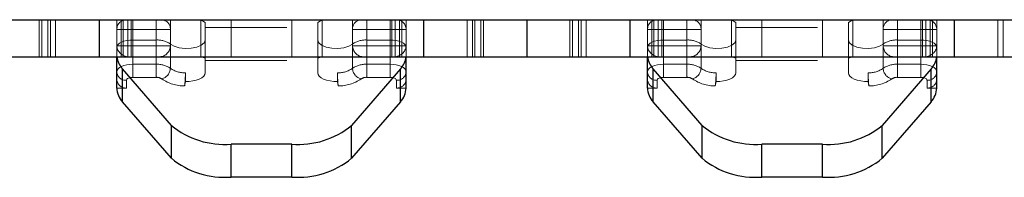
# Model space of a CAD drawing. Header units: inches. Extents: x -57.7 to -21.7, y -3.8 to 19.3.
# Tile 8 of 70: x -46.953 to -45.747, y 6.136 to 6.329. Entities that reach past the tile are written whole.
import ezdxf

# ---------------------------------------------------------------- set-up
doc = ezdxf.new("R2010")
doc.units = ezdxf.units.IN
doc.header["$LTSCALE"] = 0.5
doc.header["$MEASUREMENT"] = 0
doc.linetypes.add('HIDDEN', pattern=[0.225, 0.15, -0.075])
doc.layers.add('APP-M-S', color=30, linetype='Continuous')

msp = doc.modelspace()

# ---------------------------------------------------------------- linework, layer by layer
at = {"layer": 'APP-M-S', "linetype": 'Continuous', "lineweight": 25}
for p, q in [((-46.98178, 6.32887), (-46.33178, 6.32887)), ((-46.33178, 6.32887), (-45.68178, 6.32887)), ((-46.33178, 6.32887), (-46.33178, 6.28359)), ((-46.33178, 6.32887), (-46.33178, 6.28359)), ((-46.98178, 6.28359), (-46.33178, 6.28359)), ((-46.83394, 6.25588), (-46.83394, 6.28359)), ((-46.47961, 6.25588), (-46.47961, 6.28359)), ((-46.33178, 6.28359), (-45.68178, 6.28359)), ((-46.18394, 6.25588), (-46.18394, 6.28359)), ((-45.82961, 6.25588), (-45.82961, 6.28359)), ((-46.76713, 6.19968), (-46.8269, 6.26868)), ((-46.8269, 6.22852), (-46.8269, 6.26868)), ((-46.48665, 6.26868), (-46.54643, 6.19968)), ((-46.48665, 6.22852), (-46.48665, 6.26868)), ((-46.11713, 6.19968), (-46.1769, 6.26868)), ((-46.1769, 6.22852), (-46.1769, 6.26868)), ((-45.83665, 6.26868), (-45.89643, 6.19968)), ((-45.83665, 6.22852), (-45.83665, 6.26868)), ((-46.83394, 6.2454), (-46.83394, 6.25588)), ((-46.47961, 6.2454), (-46.47961, 6.25588)), ((-46.18394, 6.2454), (-46.18394, 6.25588)), ((-45.82961, 6.2454), (-45.82961, 6.25588)), ((-46.76713, 6.15952), (-46.8269, 6.22852)), ((-46.48665, 6.22852), (-46.54643, 6.15952)), ((-46.11713, 6.15952), (-46.1769, 6.22852)), ((-45.83665, 6.22852), (-45.89643, 6.15952)), ((-46.76713, 6.15952), (-46.76713, 6.19968)), ((-46.54643, 6.15952), (-46.54643, 6.19968)), ((-46.11713, 6.15952), (-46.11713, 6.19968)), ((-45.89643, 6.15952), (-45.89643, 6.19968)), ((-46.69402, 6.13666), (-46.69402, 6.17682)), ((-46.61954, 6.17682), (-46.69402, 6.17682)), ((-46.61954, 6.13666), (-46.61954, 6.17682)), ((-46.04402, 6.13666), (-46.04402, 6.17682)), ((-45.96954, 6.17682), (-46.04402, 6.17682)), ((-45.96954, 6.13666), (-45.96954, 6.17682)), ((-46.61954, 6.13666), (-46.69402, 6.13666)), ((-45.96954, 6.13666), (-46.04402, 6.13666))]:
    msp.add_line(p, q, dxfattribs=at)
at = {"layer": 'APP-M-S', "linetype": 'HIDDEN', "lineweight": 18}
for p, q in [((-46.92894, 6.32887), (-46.92894, 6.28359)), ((-46.92568, 6.28359), (-46.92568, 6.32887)), ((-46.91828, 6.28359), (-46.91828, 6.32887)), ((-46.91511, 6.32887), (-46.91511, 6.28359)), ((-46.91511, 6.32887), (-46.91511, 6.28359)), ((-46.90894, 6.32887), (-46.90894, 6.28359)), ((-46.90894, 6.32887), (-46.90894, 6.28359)), ((-46.8556, 6.32887), (-46.8556, 6.28359)), ((-46.8556, 6.32887), (-46.8556, 6.28359)), ((-46.85533, 6.32887), (-46.85533, 6.28359)), ((-46.85533, 6.32887), (-46.85533, 6.28359)), ((-46.83394, 6.31706), (-46.83394, 6.32887)), ((-46.82869, 6.32887), (-46.82869, 6.28359)), ((-46.82607, 6.28359), (-46.82607, 6.32887)), ((-46.82607, 6.32887), (-46.82607, 6.28359)), ((-46.82066, 6.28359), (-46.82066, 6.32887)), ((-46.81628, 6.32887), (-46.81628, 6.28359)), ((-46.81426, 6.32887), (-46.81426, 6.31706)), ((-46.81426, 6.31706), (-46.81426, 6.32887)), ((-46.78578, 6.32887), (-46.78578, 6.31706)), ((-46.78578, 6.31706), (-46.78578, 6.32887)), ((-46.76835, 6.31706), (-46.76835, 6.32887)), ((-46.72568, 6.32541), (-46.73097, 6.32887)), ((-46.73097, 6.28359), (-46.73097, 6.32887)), ((-46.72568, 6.3193), (-46.72568, 6.32541)), ((-46.72568, 6.32541), (-46.72568, 6.31989)), ((-46.69402, 6.32887), (-46.69402, 6.28359)), ((-46.69402, 6.32887), (-46.69402, 6.28359)), ((-46.61954, 6.32887), (-46.61954, 6.28359)), ((-46.61954, 6.32887), (-46.61954, 6.28359)), ((-46.58259, 6.32887), (-46.58788, 6.32541)), ((-46.58788, 6.32541), (-46.58788, 6.3193)), ((-46.58788, 6.32541), (-46.58788, 6.31987)), ((-46.58259, 6.32887), (-46.58259, 6.28359)), ((-46.5452, 6.32887), (-46.5452, 6.31706)), ((-46.52778, 6.31706), (-46.52778, 6.32887)), ((-46.52778, 6.32887), (-46.52778, 6.31706)), ((-46.4993, 6.31706), (-46.4993, 6.32887)), ((-46.4993, 6.32887), (-46.4993, 6.31706)), ((-46.49727, 6.32887), (-46.49727, 6.28359)), ((-46.4929, 6.28359), (-46.4929, 6.32887)), ((-46.48749, 6.28359), (-46.48749, 6.32887)), ((-46.48749, 6.32887), (-46.48749, 6.28359)), ((-46.48486, 6.28359), (-46.48486, 6.32887)), ((-46.47961, 6.32887), (-46.47961, 6.31706)), ((-46.45822, 6.32887), (-46.45822, 6.28359)), ((-46.45822, 6.32887), (-46.45822, 6.28359)), ((-46.45796, 6.32887), (-46.45796, 6.28359)), ((-46.45796, 6.32887), (-46.45796, 6.28359)), ((-46.40461, 6.32887), (-46.40461, 6.28359)), ((-46.40461, 6.32887), (-46.40461, 6.28359)), ((-46.39845, 6.32887), (-46.39845, 6.28359)), ((-46.39845, 6.32887), (-46.39845, 6.28359)), ((-46.39528, 6.32887), (-46.39528, 6.28359)), ((-46.38788, 6.32887), (-46.38788, 6.28359)), ((-46.38461, 6.32887), (-46.38461, 6.28359)), ((-46.27894, 6.32887), (-46.27894, 6.28359)), ((-46.27568, 6.28359), (-46.27568, 6.32887)), ((-46.26828, 6.28359), (-46.26828, 6.32887)), ((-46.26511, 6.32887), (-46.26511, 6.28359)), ((-46.26511, 6.32887), (-46.26511, 6.28359)), ((-46.25894, 6.32887), (-46.25894, 6.28359)), ((-46.25894, 6.32887), (-46.25894, 6.28359)), ((-46.2056, 6.32887), (-46.2056, 6.28359)), ((-46.2056, 6.32887), (-46.2056, 6.28359)), ((-46.20533, 6.32887), (-46.20533, 6.28359)), ((-46.20533, 6.32887), (-46.20533, 6.28359)), ((-46.18394, 6.31706), (-46.18394, 6.32887)), ((-46.17869, 6.32887), (-46.17869, 6.28359)), ((-46.17607, 6.28359), (-46.17607, 6.32887)), ((-46.17607, 6.32887), (-46.17607, 6.28359)), ((-46.17066, 6.28359), (-46.17066, 6.32887)), ((-46.16628, 6.32887), (-46.16628, 6.28359)), ((-46.16426, 6.32887), (-46.16426, 6.31706)), ((-46.16426, 6.31706), (-46.16426, 6.32887)), ((-46.13578, 6.32887), (-46.13578, 6.31706)), ((-46.13578, 6.31706), (-46.13578, 6.32887)), ((-46.11835, 6.31706), (-46.11835, 6.32887)), ((-46.07568, 6.32541), (-46.08097, 6.32887)), ((-46.08097, 6.28359), (-46.08097, 6.32887)), ((-46.07568, 6.3193), (-46.07568, 6.32541)), ((-46.07568, 6.32541), (-46.07568, 6.31989)), ((-46.04402, 6.32887), (-46.04402, 6.28359)), ((-46.04402, 6.32887), (-46.04402, 6.28359)), ((-45.96954, 6.32887), (-45.96954, 6.28359)), ((-45.96954, 6.32887), (-45.96954, 6.28359)), ((-45.93259, 6.32887), (-45.93788, 6.32541)), ((-45.93788, 6.32541), (-45.93788, 6.3193)), ((-45.93788, 6.32541), (-45.93788, 6.31987)), ((-45.93259, 6.32887), (-45.93259, 6.28359)), ((-45.8952, 6.32887), (-45.8952, 6.31706)), ((-45.87778, 6.31706), (-45.87778, 6.32887)), ((-45.87778, 6.32887), (-45.87778, 6.31706)), ((-45.8493, 6.31706), (-45.8493, 6.32887)), ((-45.8493, 6.32887), (-45.8493, 6.31706)), ((-45.84727, 6.32887), (-45.84727, 6.28359)), ((-45.8429, 6.28359), (-45.8429, 6.32887)), ((-45.83749, 6.28359), (-45.83749, 6.32887)), ((-45.83749, 6.32887), (-45.83749, 6.28359)), ((-45.83486, 6.28359), (-45.83486, 6.32887)), ((-45.82961, 6.32887), (-45.82961, 6.31706)), ((-45.80822, 6.32887), (-45.80822, 6.28359)), ((-45.80822, 6.32887), (-45.80822, 6.28359)), ((-45.80796, 6.32887), (-45.80796, 6.28359)), ((-45.80796, 6.32887), (-45.80796, 6.28359)), ((-45.75461, 6.32887), (-45.75461, 6.28359)), ((-45.75461, 6.32887), (-45.75461, 6.28359)), ((-45.74845, 6.32887), (-45.74845, 6.28359)), ((-45.74845, 6.32887), (-45.74845, 6.28359)), ((-46.81426, 6.31706), (-46.83394, 6.31706)), ((-46.83394, 6.29715), (-46.83394, 6.31706)), ((-46.81426, 6.31706), (-46.83394, 6.31706)), ((-46.78578, 6.31706), (-46.81426, 6.31706)), ((-46.81426, 6.29715), (-46.81426, 6.31706)), ((-46.81426, 6.29715), (-46.81426, 6.31706)), ((-46.78578, 6.31706), (-46.81426, 6.31706)), ((-46.76835, 6.31706), (-46.78578, 6.31706)), ((-46.78578, 6.29715), (-46.78578, 6.31706)), ((-46.76835, 6.31706), (-46.78578, 6.31706)), ((-46.78578, 6.29715), (-46.78578, 6.31706)), ((-46.76835, 6.29715), (-46.76835, 6.31706)), ((-46.76835, 6.29715), (-46.76835, 6.31706)), ((-46.72568, 6.30408), (-46.72568, 6.3193)), ((-46.72568, 6.3193), (-46.58788, 6.3193)), ((-46.72568, 6.3193), (-46.58788, 6.3193)), ((-46.58788, 6.3193), (-46.58788, 6.30408)), ((-46.5452, 6.31706), (-46.52778, 6.31706)), ((-46.5452, 6.29715), (-46.5452, 6.31706)), ((-46.5452, 6.31706), (-46.52778, 6.31706)), ((-46.5452, 6.29715), (-46.5452, 6.31706)), ((-46.52778, 6.31706), (-46.4993, 6.31706)), ((-46.52778, 6.29715), (-46.52778, 6.31706)), ((-46.52778, 6.31706), (-46.4993, 6.31706)), ((-46.52778, 6.29715), (-46.52778, 6.31706)), ((-46.4993, 6.29715), (-46.4993, 6.31706)), ((-46.4993, 6.31706), (-46.47961, 6.31706)), ((-46.4993, 6.31706), (-46.47961, 6.31706)), ((-46.4993, 6.29715), (-46.4993, 6.31706)), ((-46.47961, 6.29715), (-46.47961, 6.31706)), ((-46.16426, 6.31706), (-46.18394, 6.31706)), ((-46.18394, 6.29715), (-46.18394, 6.31706)), ((-46.16426, 6.31706), (-46.18394, 6.31706)), ((-46.13578, 6.31706), (-46.16426, 6.31706)), ((-46.16426, 6.29715), (-46.16426, 6.31706)), ((-46.16426, 6.29715), (-46.16426, 6.31706)), ((-46.13578, 6.31706), (-46.16426, 6.31706)), ((-46.13578, 6.29715), (-46.13578, 6.31706)), ((-46.11835, 6.31706), (-46.13578, 6.31706)), ((-46.11835, 6.31706), (-46.13578, 6.31706)), ((-46.13578, 6.29715), (-46.13578, 6.31706)), ((-46.11835, 6.29715), (-46.11835, 6.31706)), ((-46.11835, 6.29715), (-46.11835, 6.31706)), ((-46.07568, 6.30408), (-46.07568, 6.3193)), ((-46.07568, 6.3193), (-45.93788, 6.3193)), ((-46.07568, 6.3193), (-45.93788, 6.3193)), ((-45.93788, 6.3193), (-45.93788, 6.30408)), ((-45.8952, 6.31706), (-45.87778, 6.31706)), ((-45.8952, 6.29715), (-45.8952, 6.31706)), ((-45.8952, 6.31706), (-45.87778, 6.31706)), ((-45.8952, 6.29715), (-45.8952, 6.31706)), ((-45.87778, 6.31706), (-45.8493, 6.31706)), ((-45.87778, 6.29715), (-45.87778, 6.31706)), ((-45.87778, 6.31706), (-45.8493, 6.31706)), ((-45.87778, 6.29715), (-45.87778, 6.31706)), ((-45.8493, 6.29715), (-45.8493, 6.31706)), ((-45.8493, 6.31706), (-45.82961, 6.31706)), ((-45.8493, 6.31706), (-45.82961, 6.31706)), ((-45.8493, 6.29715), (-45.8493, 6.31706)), ((-45.82961, 6.29715), (-45.82961, 6.31706)), ((-46.81426, 6.29715), (-46.83394, 6.29715)), ((-46.83394, 6.29499), (-46.83394, 6.29715)), ((-46.81426, 6.30408), (-46.78578, 6.30408)), ((-46.81426, 6.27439), (-46.81426, 6.30408)), ((-46.81426, 6.27439), (-46.81426, 6.30408)), ((-46.81426, 6.29715), (-46.81426, 6.28359)), ((-46.78578, 6.29715), (-46.81426, 6.29715)), ((-46.81426, 6.28359), (-46.81426, 6.29715)), ((-46.78578, 6.27439), (-46.78578, 6.30408)), ((-46.78578, 6.27439), (-46.78578, 6.30408)), ((-46.78578, 6.29715), (-46.78578, 6.28359)), ((-46.76835, 6.29715), (-46.78578, 6.29715)), ((-46.78578, 6.28359), (-46.78578, 6.29715)), ((-46.76835, 6.26953), (-46.76835, 6.29921)), ((-46.76835, 6.29715), (-46.76835, 6.29921)), ((-46.76835, 6.28359), (-46.76835, 6.29715)), ((-46.72568, 6.26392), (-46.72568, 6.30408)), ((-46.58788, 6.26392), (-46.58788, 6.30408)), ((-46.5452, 6.26953), (-46.5452, 6.29921)), ((-46.5452, 6.29715), (-46.5452, 6.29921)), ((-46.5452, 6.29715), (-46.52778, 6.29715)), ((-46.5452, 6.28359), (-46.5452, 6.29715)), ((-46.52778, 6.30408), (-46.4993, 6.30408)), ((-46.52778, 6.27439), (-46.52778, 6.30408)), ((-46.52778, 6.27439), (-46.52778, 6.30408)), ((-46.52778, 6.29715), (-46.4993, 6.29715)), ((-46.52778, 6.28359), (-46.52778, 6.29715)), ((-46.52778, 6.29715), (-46.52778, 6.28359)), ((-46.4993, 6.27439), (-46.4993, 6.30408)), ((-46.4993, 6.27439), (-46.4993, 6.30408)), ((-46.4993, 6.29715), (-46.47961, 6.29715)), ((-46.4993, 6.28359), (-46.4993, 6.29715)), ((-46.4993, 6.29715), (-46.4993, 6.28359)), ((-46.47961, 6.29499), (-46.47961, 6.29715)), ((-46.16426, 6.29715), (-46.18394, 6.29715)), ((-46.18394, 6.29499), (-46.18394, 6.29715)), ((-46.16426, 6.30408), (-46.13578, 6.30408)), ((-46.16426, 6.27439), (-46.16426, 6.30408)), ((-46.16426, 6.27439), (-46.16426, 6.30408)), ((-46.13578, 6.29715), (-46.16426, 6.29715)), ((-46.16426, 6.29715), (-46.16426, 6.28359)), ((-46.16426, 6.28359), (-46.16426, 6.29715)), ((-46.13578, 6.27439), (-46.13578, 6.30408)), ((-46.13578, 6.27439), (-46.13578, 6.30408)), ((-46.13578, 6.29715), (-46.13578, 6.28359)), ((-46.11835, 6.29715), (-46.13578, 6.29715)), ((-46.13578, 6.28359), (-46.13578, 6.29715)), ((-46.11835, 6.26953), (-46.11835, 6.29921)), ((-46.11835, 6.29715), (-46.11835, 6.29921)), ((-46.11835, 6.28359), (-46.11835, 6.29715)), ((-46.07568, 6.26392), (-46.07568, 6.30408)), ((-45.93788, 6.26392), (-45.93788, 6.30408)), ((-45.8952, 6.26953), (-45.8952, 6.29921)), ((-45.8952, 6.29715), (-45.8952, 6.29921)), ((-45.8952, 6.29715), (-45.87778, 6.29715)), ((-45.8952, 6.28359), (-45.8952, 6.29715)), ((-45.87778, 6.30408), (-45.8493, 6.30408)), ((-45.87778, 6.27439), (-45.87778, 6.30408)), ((-45.87778, 6.27439), (-45.87778, 6.30408)), ((-45.87778, 6.29715), (-45.8493, 6.29715)), ((-45.87778, 6.28359), (-45.87778, 6.29715)), ((-45.87778, 6.29715), (-45.87778, 6.28359)), ((-45.8493, 6.27439), (-45.8493, 6.30408)), ((-45.8493, 6.27439), (-45.8493, 6.30408)), ((-45.8493, 6.28359), (-45.8493, 6.29715)), ((-45.8493, 6.29715), (-45.82961, 6.29715)), ((-45.8493, 6.29715), (-45.8493, 6.28359)), ((-45.82961, 6.29499), (-45.82961, 6.29715)), ((-46.83394, 6.28556), (-46.83394, 6.29499)), ((-46.83385, 6.28359), (-46.83394, 6.28556)), ((-46.83394, 6.28359), (-46.83394, 6.28556)), ((-46.76835, 6.26953), (-46.76835, 6.28359)), ((-46.72568, 6.28198), (-46.73097, 6.28359)), ((-46.58259, 6.28359), (-46.58788, 6.28198)), ((-46.5452, 6.26953), (-46.5452, 6.28359)), ((-46.47961, 6.28556), (-46.4797, 6.28359)), ((-46.47961, 6.29499), (-46.47961, 6.28556)), ((-46.47961, 6.28359), (-46.47961, 6.28556)), ((-46.18394, 6.28556), (-46.18394, 6.29499)), ((-46.18385, 6.28359), (-46.18394, 6.28556)), ((-46.18394, 6.28359), (-46.18394, 6.28556)), ((-46.11835, 6.26953), (-46.11835, 6.28359)), ((-46.07568, 6.28198), (-46.08097, 6.28359)), ((-45.93259, 6.28359), (-45.93788, 6.28198)), ((-45.8952, 6.26953), (-45.8952, 6.28359)), ((-45.82961, 6.28556), (-45.8297, 6.28359)), ((-45.82961, 6.29499), (-45.82961, 6.28556)), ((-45.82961, 6.28359), (-45.82961, 6.28556)), ((-46.81426, 6.27439), (-46.78578, 6.27439)), ((-46.81426, 6.25846), (-46.81426, 6.27439)), ((-46.81426, 6.27439), (-46.81426, 6.25846)), ((-46.81426, 6.27439), (-46.78578, 6.27439)), ((-46.78578, 6.25846), (-46.78578, 6.27439)), ((-46.78578, 6.27439), (-46.78578, 6.25846)), ((-46.72568, 6.27914), (-46.58788, 6.27914)), ((-46.72568, 6.27914), (-46.58788, 6.27914)), ((-46.52778, 6.27439), (-46.52778, 6.25846)), ((-46.4993, 6.27439), (-46.52778, 6.27439)), ((-46.52778, 6.25846), (-46.52778, 6.27439)), ((-46.4993, 6.27439), (-46.52778, 6.27439)), ((-46.4993, 6.27439), (-46.4993, 6.25846)), ((-46.4993, 6.25846), (-46.4993, 6.27439)), ((-46.16426, 6.27439), (-46.13578, 6.27439)), ((-46.16426, 6.25846), (-46.16426, 6.27439)), ((-46.16426, 6.27439), (-46.16426, 6.25846)), ((-46.16426, 6.27439), (-46.13578, 6.27439)), ((-46.13578, 6.25846), (-46.13578, 6.27439)), ((-46.13578, 6.27439), (-46.13578, 6.25846)), ((-46.07568, 6.27914), (-45.93788, 6.27914)), ((-46.07568, 6.27914), (-45.93788, 6.27914)), ((-45.87778, 6.27439), (-45.87778, 6.25846)), ((-45.8493, 6.27439), (-45.87778, 6.27439)), ((-45.87778, 6.25846), (-45.87778, 6.27439)), ((-45.8493, 6.27439), (-45.87778, 6.27439)), ((-45.8493, 6.27439), (-45.8493, 6.25846)), ((-45.8493, 6.25846), (-45.8493, 6.27439)), ((-46.8269, 6.22852), (-46.8269, 6.26868)), ((-46.74998, 6.26397), (-46.74998, 6.25349)), ((-46.56358, 6.25349), (-46.56358, 6.26397)), ((-46.48665, 6.22852), (-46.48665, 6.26868)), ((-46.1769, 6.22852), (-46.1769, 6.26868)), ((-46.09998, 6.26397), (-46.09998, 6.25349)), ((-45.91358, 6.25349), (-45.91358, 6.26397)), ((-45.83665, 6.22852), (-45.83665, 6.26868)), ((-46.82213, 6.2454), (-46.82213, 6.25483)), ((-46.82213, 6.2454), (-46.82213, 6.25483)), ((-46.81426, 6.25846), (-46.78578, 6.25846)), ((-46.81426, 6.25846), (-46.78578, 6.25846)), ((-46.74998, 6.25349), (-46.75085, 6.24805)), ((-46.56271, 6.24805), (-46.56358, 6.25349)), ((-46.4993, 6.25846), (-46.52778, 6.25846)), ((-46.4993, 6.25846), (-46.52778, 6.25846)), ((-46.49142, 6.2454), (-46.49142, 6.25483)), ((-46.49142, 6.2454), (-46.49142, 6.25483)), ((-46.17213, 6.2454), (-46.17213, 6.25483)), ((-46.17213, 6.2454), (-46.17213, 6.25483)), ((-46.16426, 6.25846), (-46.13578, 6.25846)), ((-46.16426, 6.25846), (-46.13578, 6.25846)), ((-46.09998, 6.25349), (-46.10085, 6.24805)), ((-45.91271, 6.24805), (-45.91358, 6.25349)), ((-45.8493, 6.25846), (-45.87778, 6.25846)), ((-45.8493, 6.25846), (-45.87778, 6.25846)), ((-45.84142, 6.2454), (-45.84142, 6.25483)), ((-45.84142, 6.2454), (-45.84142, 6.25483)), ((-46.83394, 6.2454), (-46.82213, 6.2454)), ((-46.49142, 6.2454), (-46.47961, 6.2454)), ((-46.18394, 6.2454), (-46.17213, 6.2454)), ((-45.84142, 6.2454), (-45.82961, 6.2454)), ((-46.76713, 6.15952), (-46.76713, 6.19968)), ((-46.54643, 6.15952), (-46.54643, 6.19968)), ((-46.11713, 6.15952), (-46.11713, 6.19968)), ((-45.89643, 6.15952), (-45.89643, 6.19968)), ((-46.69402, 6.13666), (-46.69402, 6.17682)), ((-46.61954, 6.13666), (-46.61954, 6.17682)), ((-46.04402, 6.13666), (-46.04402, 6.17682)), ((-45.96954, 6.13666), (-45.96954, 6.17682))]:
    msp.add_line(p, q, dxfattribs=at)
at = {"layer": 'APP-M-S', "linetype": 'HIDDEN', "lineweight": 18, "flags": 128}
for points in [[(-46.83394, 6.29499), (-46.83357, 6.29676), (-46.83245, 6.29846), (-46.83063, 6.30004), (-46.82818, 6.30141), (-46.82519, 6.30254), (-46.82179, 6.30338), (-46.8181, 6.3039), (-46.81426, 6.30408)], [(-46.76835, 6.29921), (-46.76382, 6.29646), (-46.7576, 6.29454), (-46.75036, 6.29367), (-46.74289, 6.29393), (-46.73602, 6.2953), (-46.73049, 6.29763), (-46.72691, 6.30067), (-46.72568, 6.30408)], [(-46.58788, 6.30408), (-46.58664, 6.30067), (-46.58306, 6.29763), (-46.57754, 6.2953), (-46.57067, 6.29393), (-46.5632, 6.29367), (-46.55596, 6.29454), (-46.54973, 6.29646), (-46.5452, 6.29921)], [(-46.4993, 6.30408), (-46.49546, 6.3039), (-46.49176, 6.30338), (-46.48836, 6.30254), (-46.48538, 6.30141), (-46.48293, 6.30004), (-46.48111, 6.29846), (-46.47999, 6.29676), (-46.47961, 6.29499)], [(-46.18394, 6.29499), (-46.18357, 6.29676), (-46.18245, 6.29846), (-46.18063, 6.30004), (-46.17818, 6.30141), (-46.17519, 6.30254), (-46.17179, 6.30338), (-46.1681, 6.3039), (-46.16426, 6.30408)], [(-46.11835, 6.29921), (-46.11382, 6.29646), (-46.1076, 6.29454), (-46.10036, 6.29367), (-46.09289, 6.29393), (-46.08602, 6.2953), (-46.08049, 6.29763), (-46.07691, 6.30067), (-46.07568, 6.30408)], [(-45.93788, 6.30408), (-45.93664, 6.30067), (-45.93306, 6.29763), (-45.92754, 6.2953), (-45.92067, 6.29393), (-45.9132, 6.29367), (-45.90596, 6.29454), (-45.89973, 6.29646), (-45.8952, 6.29921)], [(-45.8493, 6.30408), (-45.84546, 6.3039), (-45.84176, 6.30338), (-45.83836, 6.30254), (-45.83538, 6.30141), (-45.83293, 6.30004), (-45.83111, 6.29846), (-45.82999, 6.29676), (-45.82961, 6.29499)], [(-46.83394, 6.2653), (-46.83357, 6.26708), (-46.83245, 6.26878), (-46.83063, 6.27035), (-46.82818, 6.27173), (-46.82519, 6.27286), (-46.82179, 6.2737), (-46.8181, 6.27422), (-46.81426, 6.27439)], [(-46.83394, 6.2653), (-46.83357, 6.26708), (-46.83245, 6.26878), (-46.83063, 6.27035), (-46.82818, 6.27173), (-46.82519, 6.27286), (-46.82179, 6.2737), (-46.8181, 6.27422), (-46.81426, 6.27439)], [(-46.47961, 6.2653), (-46.47999, 6.26708), (-46.48111, 6.26878), (-46.48293, 6.27035), (-46.48538, 6.27173), (-46.48836, 6.27286), (-46.49176, 6.2737), (-46.49546, 6.27422), (-46.4993, 6.27439)], [(-46.47961, 6.2653), (-46.47999, 6.26708), (-46.48111, 6.26878), (-46.48293, 6.27035), (-46.48538, 6.27173), (-46.48836, 6.27286), (-46.49176, 6.2737), (-46.49546, 6.27422), (-46.4993, 6.27439)], [(-46.18394, 6.2653), (-46.18357, 6.26708), (-46.18245, 6.26878), (-46.18063, 6.27035), (-46.17818, 6.27173), (-46.17519, 6.27286), (-46.17179, 6.2737), (-46.1681, 6.27422), (-46.16426, 6.27439)], [(-46.18394, 6.2653), (-46.18357, 6.26708), (-46.18245, 6.26878), (-46.18063, 6.27035), (-46.17818, 6.27173), (-46.17519, 6.27286), (-46.17179, 6.2737), (-46.1681, 6.27422), (-46.16426, 6.27439)], [(-45.82961, 6.2653), (-45.82999, 6.26708), (-45.83111, 6.26878), (-45.83293, 6.27035), (-45.83538, 6.27173), (-45.83836, 6.27286), (-45.84176, 6.2737), (-45.84546, 6.27422), (-45.8493, 6.27439)], [(-45.82961, 6.2653), (-45.82999, 6.26708), (-45.83111, 6.26878), (-45.83293, 6.27035), (-45.83538, 6.27173), (-45.83836, 6.27286), (-45.84176, 6.2737), (-45.84546, 6.27422), (-45.8493, 6.27439)], [(-46.74998, 6.25349), (-46.74533, 6.25355), (-46.74082, 6.25405), (-46.73662, 6.25497), (-46.73291, 6.25626), (-46.72985, 6.25787), (-46.72756, 6.25974), (-46.72615, 6.26178), (-46.72568, 6.26392)], [(-46.58788, 6.26392), (-46.5874, 6.26178), (-46.58599, 6.25974), (-46.58371, 6.25787), (-46.58065, 6.25626), (-46.57694, 6.25497), (-46.57274, 6.25405), (-46.56822, 6.25355), (-46.56358, 6.25349)], [(-46.09998, 6.25349), (-46.09533, 6.25355), (-46.09082, 6.25405), (-46.08662, 6.25497), (-46.08291, 6.25626), (-46.07985, 6.25787), (-46.07756, 6.25974), (-46.07615, 6.26178), (-46.07568, 6.26392)], [(-45.93788, 6.26392), (-45.9374, 6.26178), (-45.93599, 6.25974), (-45.93371, 6.25787), (-45.93065, 6.25626), (-45.92694, 6.25497), (-45.92274, 6.25405), (-45.91822, 6.25355), (-45.91358, 6.25349)], [(-46.82213, 6.25483), (-46.82198, 6.25554), (-46.82153, 6.25622), (-46.82081, 6.25685), (-46.81983, 6.2574), (-46.81863, 6.25785), (-46.81727, 6.25818), (-46.81579, 6.25839), (-46.81426, 6.25846)], [(-46.82213, 6.25483), (-46.82198, 6.25554), (-46.82153, 6.25622), (-46.82081, 6.25685), (-46.81983, 6.2574), (-46.81863, 6.25785), (-46.81727, 6.25818), (-46.81579, 6.25839), (-46.81426, 6.25846)], [(-46.49142, 6.25483), (-46.49158, 6.25554), (-46.49202, 6.25622), (-46.49275, 6.25685), (-46.49373, 6.2574), (-46.49492, 6.25785), (-46.49628, 6.25818), (-46.49776, 6.25839), (-46.4993, 6.25846)], [(-46.49142, 6.25483), (-46.49158, 6.25554), (-46.49202, 6.25622), (-46.49275, 6.25685), (-46.49373, 6.2574), (-46.49492, 6.25785), (-46.49628, 6.25818), (-46.49776, 6.25839), (-46.4993, 6.25846)], [(-46.17213, 6.25483), (-46.17198, 6.25554), (-46.17153, 6.25622), (-46.17081, 6.25685), (-46.16983, 6.2574), (-46.16863, 6.25785), (-46.16727, 6.25818), (-46.16579, 6.25839), (-46.16426, 6.25846)], [(-46.17213, 6.25483), (-46.17198, 6.25554), (-46.17153, 6.25622), (-46.17081, 6.25685), (-46.16983, 6.2574), (-46.16863, 6.25785), (-46.16727, 6.25818), (-46.16579, 6.25839), (-46.16426, 6.25846)], [(-45.84142, 6.25483), (-45.84158, 6.25554), (-45.84202, 6.25622), (-45.84275, 6.25685), (-45.84373, 6.2574), (-45.84492, 6.25785), (-45.84628, 6.25818), (-45.84776, 6.25839), (-45.8493, 6.25846)], [(-45.84142, 6.25483), (-45.84158, 6.25554), (-45.84202, 6.25622), (-45.84275, 6.25685), (-45.84373, 6.2574), (-45.84492, 6.25785), (-45.84628, 6.25818), (-45.84776, 6.25839), (-45.8493, 6.25846)]]:
    msp.add_lwpolyline(points, dxfattribs=at)
at = {"layer": 'APP-M-S', "linetype": 'HIDDEN', "lineweight": 18}
for centre, radius, start, end in [((-46.82213, 6.31706), 0.01181, 90, 180), ((-46.77953, 6.3177), 0.0112, 356.72912, 86.30458), ((-46.53403, 6.3177), 0.0112, 93.69542, 183.27088), ((-46.49142, 6.31706), 0.01181, 0, 90), ((-46.17213, 6.31706), 0.01181, 90, 180), ((-46.12953, 6.3177), 0.0112, 356.72912, 86.30458), ((-45.88403, 6.3177), 0.0112, 93.69542, 183.27088), ((-45.84142, 6.31706), 0.01181, 0, 90), ((-46.8194, 6.29818), 0.01458, 184.05562, 270), ((-46.78417, 6.27619), 0.02793, 55.51695, 93.30518), ((-46.78204, 6.29726), 0.01369, 273.37987, 359.54338), ((-46.52939, 6.27619), 0.02793, 86.69482, 124.48305), ((-46.53152, 6.29726), 0.01369, 180.45662, 266.62013), ((-46.49416, 6.29818), 0.01458, 270, 355.94438), ((-46.1694, 6.29818), 0.01458, 184.05562, 270), ((-46.13417, 6.27619), 0.02793, 55.51695, 93.30518), ((-46.13204, 6.29726), 0.01369, 273.37987, 359.54338), ((-45.87939, 6.27619), 0.02793, 86.69482, 124.48305), ((-45.88152, 6.29726), 0.01369, 180.45662, 266.62013), ((-45.84416, 6.29818), 0.01458, 270, 355.94438), ((-46.78417, 6.2465), 0.02793, 55.51695, 93.30518), ((-46.78417, 6.2465), 0.02793, 55.51695, 93.30518), ((-46.52939, 6.2465), 0.02793, 86.69482, 124.48305), ((-46.52939, 6.2465), 0.02793, 86.69482, 124.48305), ((-46.13417, 6.2465), 0.02793, 55.51695, 93.30518), ((-46.13417, 6.2465), 0.02793, 55.51695, 93.30518), ((-45.87939, 6.2465), 0.02793, 86.69482, 124.48305), ((-45.87939, 6.2465), 0.02793, 86.69482, 124.48305), ((-46.82276, 6.26601), 0.0112, 183.63205, 273.22121), ((-46.82276, 6.26601), 0.0112, 183.63205, 273.22121), ((-46.7824, 6.27011), 0.01406, 284.7926, 357.64546), ((-46.7824, 6.27011), 0.01406, 284.7926, 357.64546), ((-46.75068, 6.29479), 0.03083, 235.01562, 271.29972), ((-46.75068, 6.29479), 0.03083, 235.01562, 271.29972), ((-46.87861, 6.263), 0.12864, 353.3254, 0.42935), ((-46.56288, 6.29479), 0.03083, 268.70028, 304.98438), ((-46.56288, 6.29479), 0.03083, 268.70028, 304.98438), ((-46.43495, 6.263), 0.12864, 179.57065, 186.6746), ((-46.53116, 6.27011), 0.01406, 182.35454, 255.2074), ((-46.53116, 6.27011), 0.01406, 182.35454, 255.2074), ((-46.49079, 6.26601), 0.0112, 266.77879, 356.36795), ((-46.49079, 6.26601), 0.0112, 266.77879, 356.36795), ((-46.17276, 6.26601), 0.0112, 183.63205, 273.22121), ((-46.17276, 6.26601), 0.0112, 183.63205, 273.22121), ((-46.1324, 6.27011), 0.01406, 284.7926, 357.64546), ((-46.1324, 6.27011), 0.01406, 284.7926, 357.64546), ((-46.10068, 6.29479), 0.03083, 235.01562, 271.29972), ((-46.10068, 6.29479), 0.03083, 235.01562, 271.29972), ((-46.22861, 6.263), 0.12864, 353.3254, 0.42935), ((-45.91288, 6.29479), 0.03083, 268.70028, 304.98438), ((-45.91288, 6.29479), 0.03083, 268.70028, 304.98438), ((-45.78495, 6.263), 0.12864, 179.57065, 186.6746), ((-45.88116, 6.27011), 0.01406, 182.35454, 255.2074), ((-45.88116, 6.27011), 0.01406, 182.35454, 255.2074), ((-45.84079, 6.26601), 0.0112, 266.77879, 356.36795), ((-45.84079, 6.26601), 0.0112, 266.77879, 356.36795), ((-46.82276, 6.25659), 0.0112, 183.63205, 273.22121), ((-46.78514, 6.24731), 0.01117, 55.51695, 93.30518), ((-46.78514, 6.24731), 0.01117, 55.51695, 93.30518), ((-46.75191, 6.29496), 0.04692, 235.01562, 271.29972), ((-46.75191, 6.29496), 0.04692, 235.01562, 271.29972), ((-46.56165, 6.29496), 0.04692, 268.70028, 304.98438), ((-46.56165, 6.29496), 0.04692, 268.70028, 304.98438), ((-46.52842, 6.24731), 0.01117, 86.69482, 124.48305), ((-46.52842, 6.24731), 0.01117, 86.69482, 124.48305), ((-46.49079, 6.25659), 0.0112, 266.77879, 356.36795), ((-46.17276, 6.25659), 0.0112, 183.63205, 273.22121), ((-46.13514, 6.24731), 0.01117, 55.51695, 93.30518), ((-46.13514, 6.24731), 0.01117, 55.51695, 93.30518), ((-46.10191, 6.29496), 0.04692, 235.01562, 271.29972), ((-46.10191, 6.29496), 0.04692, 235.01562, 271.29972), ((-45.91165, 6.29496), 0.04692, 268.70028, 304.98438), ((-45.91165, 6.29496), 0.04692, 268.70028, 304.98438), ((-45.87842, 6.24731), 0.01117, 86.69482, 124.48305), ((-45.87842, 6.24731), 0.01117, 86.69482, 124.48305), ((-45.84079, 6.25659), 0.0112, 266.77879, 356.36795)]:
    msp.add_arc(centre, radius, start, end, dxfattribs=at)
at = {"layer": 'APP-M-S', "linetype": 'Continuous', "lineweight": 25}
for centre, radius, start, end in [((-46.80756, 6.28676), 0.02648, 186.87967, 223.07968), ((-46.50599, 6.28676), 0.02648, 316.92032, 353.12033), ((-46.15756, 6.28676), 0.02648, 186.87967, 223.07968), ((-45.85599, 6.28676), 0.02648, 316.92032, 353.12033), ((-46.80805, 6.24629), 0.02591, 181.97388, 223.30542), ((-46.50551, 6.24629), 0.02591, 316.69458, 358.02612), ((-46.15805, 6.24629), 0.02591, 181.97388, 223.30542), ((-45.85551, 6.24629), 0.02591, 316.69458, 358.02612), ((-46.70214, 6.27921), 0.10271, 230.74513, 274.53439), ((-46.61142, 6.27921), 0.10271, 265.46561, 309.25487), ((-46.05214, 6.27921), 0.10271, 230.74513, 274.53439), ((-45.96142, 6.27921), 0.10271, 265.46561, 309.25487), ((-46.70214, 6.23905), 0.10271, 230.74513, 274.53439), ((-46.61142, 6.23905), 0.10271, 265.46561, 309.25487), ((-46.05214, 6.23905), 0.10271, 230.74513, 274.53439), ((-45.96142, 6.23905), 0.10271, 265.46561, 309.25487)]:
    msp.add_arc(centre, radius, start, end, dxfattribs=at)

doc.saveas('drawing.dxf')
